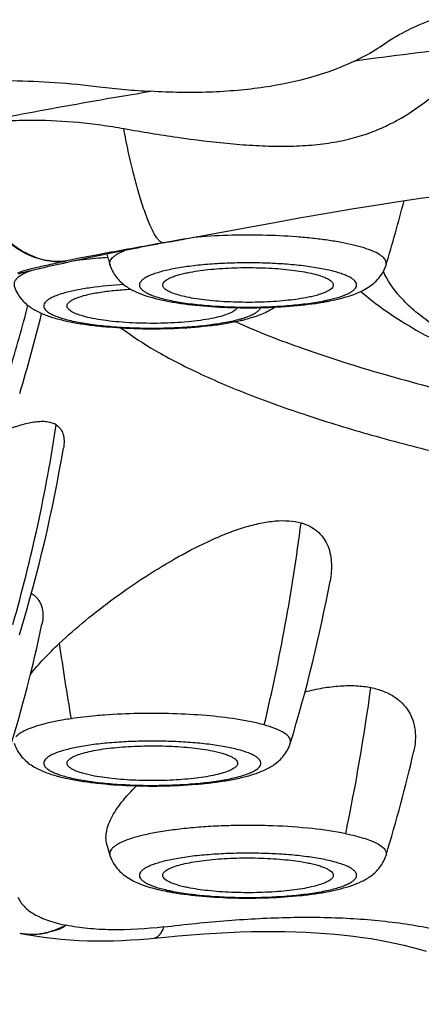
# Model space of a CAD drawing. Header units: millimetres. Extents: x -139 to 522, y -59 to 433.
# Tile 17 of 40: x 9.61 to 12.2, y 357.97 to 364.32. Entities that reach past the tile are written whole.
import ezdxf

# ---------------------------------------------------------------- set-up
doc = ezdxf.new("R2010")
doc.units = ezdxf.units.MM
doc.header["$LTSCALE"] = 23.1
doc.layers.get('0').update_dxf_attribs({"linetype": 'CONTINUOUS'})

msp = doc.modelspace()

# ---------------------------------------------------------------- linework, layer by layer
at = {"color": 7, "linetype": 'CONTINUOUS'}
for p, q in [((11.5943, 363.0742), (11.7537, 363.1012)), ((11.7537, 363.1012), (11.9073, 363.126)), ((11.2566, 363.0141), (11.4287, 363.0452)), ((11.4287, 363.0452), (11.5943, 363.0742)), ((10.6798, 362.9077), (11.2566, 363.0141)), ((9.9159, 362.7548), (9.9261, 362.757)), ((9.6038, 362.6833), (9.6241, 362.6882)), ((9.6112, 360.3536), (9.6157, 360.3687)), ((10.1768, 358.993), (10.1954, 358.9312)), ((9.623, 358.4272), (9.6217, 358.4274))]:
    msp.add_line(p, q, dxfattribs=at)
for points in [[(11.9073, 363.126), (12.0554, 363.1488), (12.1275, 363.1595), (12.1985, 363.1696), (12.2682, 363.1792), (12.3368, 363.1883), (12.4043, 363.197), (12.4707, 363.2051), (12.5361, 363.2128), (12.6006, 363.2201), (12.6644, 363.2269), (12.7274, 363.2334), (12.7898, 363.2394)], [(9.623, 358.4271), (9.656, 358.4208), (9.7121, 358.4112), (9.7683, 358.403), (9.8246, 358.3962), (9.8809, 358.3906), (9.9374, 358.3863), (9.9938, 358.3831), (10.0502, 358.381), (10.1065, 358.3799), (10.1627, 358.3799), (10.2186, 358.3809), (10.2743, 358.3828), (10.3296, 358.3855), (10.3845, 358.3892), (10.4389, 358.3937), (10.4811, 358.3978)], [(10.4811, 358.3975), (10.5512, 358.4045), (10.6358, 358.4123), (10.7188, 358.4191), (10.8001, 358.4251), (10.8797, 358.4301), (10.9577, 358.4342), (11.034, 358.4373), (11.1087, 358.4394), (11.1817, 358.4406), (11.2531, 358.4408), (11.3228, 358.4401), (11.3908, 358.4385), (11.4572, 358.436), (11.522, 358.4326), (11.5852, 358.4283), (11.6469, 358.4231), (11.7072, 358.4171), (11.7661, 358.4102), (11.8235, 358.4025), (11.8797, 358.394), (11.9345, 358.3846), (11.988, 358.3744), (12.0402, 358.3635), (12.091, 358.3518), (12.1404, 358.3393), (12.1884, 358.3262), (12.235, 358.3123)]]:
    msp.add_lwpolyline(points, dxfattribs=at)
for centre, radius, start, end in [((18.4247, 313.8043), 50.6889, 95.89564, 97.54127), ((2.7953, 365.5402), 9.5978, 343.0317, 345.60508), ((15.3872, 337.2206), 26.1149, 100.38472, 100.58184), ((14.6455, 341.0548), 22.2096, 101.16183, 101.61848), ((15.0092, 339.2182), 24.0818, 100.69268, 101.16491), ((15.2682, 337.8576), 25.4668, 100.58182, 100.69736), ((14.1775, 343.3129), 19.9035, 101.60823, 102.33358), ((19.3675, 365.5378), 9.5895, 196.52919, 196.96876), ((13.3201, 347.1456), 15.976, 102.92146, 103.3766), ((13.6806, 345.5775), 17.5849, 102.36216, 102.92383), ((0.3676, 364.8587), 9.5981, 343.03173, 345.64364), ((11.2727, 364.2314), 1.7568, 279.62745, 280.52565), ((11.3036, 364.0639), 1.5864, 280.53237, 281.51552), ((0.4316, 364.7051), 9.5974, 343.07323, 346.26867), ((0.4233, 363.1568), 9.6059, 343.12699, 350.41614), ((2.1725, 362.4568), 9.6038, 343.03112, 349.45663), ((0.3649, 362.4147), 9.6009, 343.03184, 348.02021), ((2.794, 361.7327), 9.5992, 343.03167, 347.17964), ((10.8615, 360.2273), 1.5572, 258.47538, 259.46747), ((10.8927, 360.3936), 1.7263, 259.45803, 260.36342)]:
    msp.add_arc(centre, radius, start, end, dxfattribs=at)
at = {"color": 9, "linetype": 'CONTINUOUS'}
for centre, radius, start, end in [((1.1748, 414.7581), 52.7144, 280.2347, 280.38786), ((11.395, 363.4507), 0.9591, 283.46623, 284.62738), ((11.3464, 363.6584), 1.1724, 281.51123, 283.41387), ((10.9302, 362.8147), 0.4356, 290.21216, 292.10699), ((-0.5069, 363.2855), 10.4754, 344.13054, 351.33771), ((-1.0114, 362.6733), 12.5412, 346.62532, 352.68142), ((27.07, 362.7314), 17.3728, 188.0507, 189.67242), ((-2.4127, 361.9858), 14.4261, 348.34365, 352.14389), ((10.0013, 359.8522), 0.4217, 247.86158, 249.8193), ((10.7703, 359.6212), 0.9368, 255.35888, 256.54756), ((10.8145, 359.806), 1.1268, 256.54769, 258.52726), ((9.6898, 358.8053), 0.3838, 258.46194, 260.68877)]:
    msp.add_arc(centre, radius, start, end, dxfattribs=at)
at = {"color": 7, "linetype": 'CONTINUOUS'}
for points, knots in [([(11.9536, 364.1586), (11.9995, 364.1912), (12.102, 364.2512), (12.2104, 364.299), (12.2681, 364.3217)], [0, 0, 0, 0, 0.475627, 1, 1, 1, 1]), ([(11.7721, 364.0548), (11.7885, 364.0626), (11.851, 364.0935), (11.9113, 364.1291), (11.9536, 364.1586)], [0, 0, 0, 0, 0.260233, 1, 1, 1, 1]), ([(11.7723, 364.0548), (11.686, 364.0133), (11.4944, 363.943), (11.2385, 363.8895), (11.0148, 363.8636), (10.8348, 363.8527), (10.648, 363.8508), (10.5214, 363.8557), (10.4572, 363.8599)], [0, 0, 0, 0, 0.214033, 0.453582, 0.582601, 0.717008, 0.856253, 1, 1, 1, 1]), ([(8.3367, 363.668), (8.3792, 363.6988), (8.4774, 363.7551), (8.6456, 363.8208), (8.8048, 363.8619), (8.9258, 363.8846), (8.9998, 363.8963), (9.0775, 363.9062), (9.1779, 363.917), (9.3467, 363.9281), (9.5683, 363.9314), (9.8439, 363.9191), (10.0314, 363.9008), (10.1266, 363.8891)], [0, 0, 0, 0, 0.085814, 0.183686, 0.294089, 0.35376, 0.384676, 0.416421, 0.481708, 0.549637, 0.692522, 0.843288, 1, 1, 1, 1]), ([(10.2868, 363.6194), (10.4007, 363.5988), (10.6276, 363.5611), (10.9113, 363.5258), (11.1352, 363.5091), (11.2979, 363.5042), (11.4544, 363.5084), (11.602, 363.5234), (11.738, 363.5498), (11.8612, 363.5866), (11.9717, 363.6322), (12.1011, 363.7), (12.2162, 363.7793), (12.3194, 363.8654), (12.3673, 363.9096), (12.3904, 363.9321)], [0, 0, 0, 0, 0.155995, 0.30978, 0.385072, 0.458498, 0.529134, 0.595933, 0.658109, 0.71558, 0.768906, 0.818947, 0.912205, 0.956609, 1, 1, 1, 1]), ([(9.2158, 363.632), (9.3154, 363.6523), (9.517, 363.6925), (9.8237, 363.7503), (10.1379, 363.8063), (10.35, 363.8422), (10.4572, 363.8599)], [0, 0, 0, 0, 0.24142, 0.488695, 0.741723, 1, 1, 1, 1]), ([(10.1266, 363.8891), (10.1821, 363.8823), (10.2923, 363.8705), (10.4028, 363.8629), (10.4577, 363.86)], [0, 0, 0, 0, 0.504343, 1, 1, 1, 1]), ([(9.2158, 363.6317), (9.2343, 363.6354), (9.2721, 363.6419), (9.3296, 363.6504), (9.3889, 363.6581), (9.4499, 363.6642), (9.5127, 363.6689), (9.5995, 363.6733), (9.7596, 363.6756), (9.9473, 363.6659), (10.1394, 363.6437), (10.2375, 363.6283), (10.2868, 363.6194)], [0, 0, 0, 0, 0.052602, 0.106737, 0.162092, 0.219039, 0.277526, 0.337427, 0.461319, 0.72341, 0.860338, 1, 1, 1, 1]), ([(10.1954, 362.7391), (10.2039, 362.7114), (10.2301, 362.6616), (10.2875, 362.6071), (10.3505, 362.5703), (10.4168, 362.5437), (10.4887, 362.5226), (10.568, 362.5052), (10.6551, 362.4908), (10.7841, 362.4751), (10.9563, 362.4638), (11.167, 362.4624), (11.3718, 362.4731), (11.5042, 362.4888), (11.5665, 362.4994)], [0, 0, 0, 0, 0.059304, 0.112319, 0.160323, 0.207856, 0.258435, 0.313699, 0.374041, 0.439112, 0.579977, 0.727277, 0.870489, 1, 1, 1, 1]), ([(10.6965, 362.6899), (10.7393, 362.6986), (10.833, 362.7119), (10.981, 362.7223), (11.1122, 362.7235), (11.2181, 362.7198), (11.2944, 362.7148), (11.3663, 362.7075), (11.432, 362.6982), (11.4903, 362.6871), (11.54, 362.6744), (11.5799, 362.6605), (11.6065, 362.6473), (11.6217, 362.6359), (11.6294, 362.6277), (11.6342, 362.6193), (11.6354, 362.6133), (11.6354, 362.6106)], [0, 0, 0, 0, 0.135274, 0.292478, 0.458808, 0.541117, 0.62057, 0.695535, 0.764494, 0.826088, 0.879178, 0.922915, 0.956904, 0.970366, 0.981708, 0.991347, 1, 1, 1, 1]), ([(11.6203, 362.5094), (11.6573, 362.517), (11.711, 362.5299), (11.7789, 362.5533), (11.8257, 362.5738), (11.8706, 362.5999), (11.9136, 362.6345), (11.9515, 362.6808), (11.9691, 362.7187), (11.9753, 362.7391)], [0, 0, 0, 0, 0.255201, 0.371897, 0.484978, 0.599549, 0.721805, 0.855732, 1, 1, 1, 1]), ([(10.5354, 362.6106), (10.5354, 362.6143), (10.5376, 362.6226), (10.5463, 362.6337), (10.5599, 362.6443), (10.5783, 362.6545), (10.6015, 362.6643), (10.6293, 362.6736), (10.6614, 362.6823), (10.6843, 362.6874), (10.6965, 362.6899)], [0, 0, 0, 0, 0.060305, 0.132098, 0.222271, 0.333864, 0.467854, 0.624129, 0.801913, 1, 1, 1, 1]), ([(21.0377, 361.1188), (20.4874, 361.1106), (19.3989, 361.116), (18.0535, 361.176), (17.0126, 361.2567), (16.2749, 361.3314), (15.5764, 361.4202), (14.9237, 361.5223), (14.3229, 361.6367), (13.7796, 361.7621), (13.299, 361.8975), (12.9415, 362.0217), (12.6914, 362.1266), (12.5294, 362.2039), (12.3859, 362.2827), (12.2614, 362.3628), (12.1558, 362.4443), (12.0471, 362.5483), (11.984, 362.6371), (11.9582, 362.6987)], [0, 0, 0, 0, 0.175648, 0.347317, 0.429715, 0.508824, 0.583943, 0.654417, 0.719644, 0.779092, 0.832313, 0.878959, 0.899752, 0.91884, 0.936232, 0.951957, 0.966074, 0.978682, 1, 1, 1, 1]), ([(9.5784, 362.6034), (9.583, 362.5883), (9.5951, 362.5596), (9.6276, 362.5111), (9.6783, 362.4656), (9.7462, 362.4287), (9.8183, 362.4019), (9.8973, 362.3808), (9.9848, 362.3635), (10.081, 362.3495), (10.2224, 362.335), (10.4085, 362.3262), (10.6318, 362.3294), (10.8125, 362.3436), (10.9457, 362.3625), (11.0072, 362.3744), (11.0363, 362.3811)], [0, 0, 0, 0, 0.030527, 0.059614, 0.112217, 0.160068, 0.208317, 0.260445, 0.317833, 0.380576, 0.448034, 0.592503, 0.740186, 0.879181, 0.942257, 1, 1, 1, 1]), ([(11.4743, 362.5312), (11.4315, 362.5225), (11.3377, 362.5092), (11.1898, 362.4988), (11.0586, 362.4976), (10.9526, 362.5013), (10.8763, 362.5064), (10.8045, 362.5136), (10.7387, 362.5229), (10.6804, 362.5341), (10.6308, 362.5467), (10.5908, 362.5606), (10.5643, 362.5738), (10.549, 362.5853), (10.5413, 362.5934), (10.5365, 362.6018), (10.5354, 362.6078), (10.5354, 362.6106)], [0, 0, 0, 0, 0.135274, 0.292478, 0.458808, 0.541117, 0.62057, 0.695535, 0.764494, 0.826088, 0.879178, 0.922915, 0.956904, 0.970366, 0.981708, 0.991347, 1, 1, 1, 1]), ([(11.6354, 362.6106), (11.6354, 362.6068), (11.6332, 362.5985), (11.6244, 362.5874), (11.6108, 362.5768), (11.5924, 362.5666), (11.5693, 362.5568), (11.5415, 362.5475), (11.5094, 362.5388), (11.4864, 362.5337), (11.4743, 362.5312)], [0, 0, 0, 0, 0.060305, 0.132098, 0.222271, 0.333864, 0.467854, 0.624129, 0.801913, 1, 1, 1, 1]), ([(9.9183, 362.4751), (9.9183, 362.4796), (9.9207, 362.4869), (9.9269, 362.4952), (9.9366, 362.5045), (9.9538, 362.5154), (9.9694, 362.5224), (9.9782, 362.526)], [0, 0, 0, 0, 0.166668, 0.264795, 0.377266, 0.652314, 1, 1, 1, 1]), ([(9.9782, 362.526), (9.9987, 362.5342), (10.0468, 362.5483), (10.1279, 362.5642), (10.224, 362.5765), (10.2928, 362.5817), (10.3289, 362.5836)], [0, 0, 0, 0, 0.185501, 0.420232, 0.695458, 1, 1, 1, 1]), ([(11.8135, 362.569), (11.8951, 362.4975), (12.0798, 362.3651), (12.3944, 362.1969), (12.7564, 362.0446), (13.1677, 361.9043), (13.6286, 361.7743), (14.1377, 361.6546), (14.6926, 361.5451), (15.2899, 361.4465), (15.9257, 361.3592), (16.8362, 361.2568), (18.0347, 361.1629), (19.5196, 361.104), (20.5289, 361.1006), (21.0379, 361.1081)], [0, 0, 0, 0, 0.034432, 0.071734, 0.113045, 0.158926, 0.20957, 0.264944, 0.324858, 0.389018, 0.457048, 0.528511, 0.67975, 0.838459, 1, 1, 1, 1]), ([(10.9583, 362.4241), (10.9426, 362.4178), (10.9066, 362.4065), (10.8463, 362.3929), (10.7757, 362.3814), (10.6667, 362.369), (10.5505, 362.363), (10.4308, 362.3626), (10.341, 362.3654), (10.2547, 362.3711), (10.1743, 362.3796), (10.102, 362.3907), (10.0398, 362.4039), (9.9953, 362.4171), (9.9663, 362.4289), (9.9493, 362.4375), (9.9359, 362.4464), (9.926, 362.4555), (9.9198, 362.465), (9.9183, 362.4719), (9.9183, 362.4751)], [0, 0, 0, 0, 0.047317, 0.105181, 0.172314, 0.247056, 0.411442, 0.496767, 0.581156, 0.662367, 0.738259, 0.806863, 0.866469, 0.915719, 0.936186, 0.95382, 0.968679, 0.980961, 0.991116, 1, 1, 1, 1]), ([(11.0157, 362.4643), (11.0139, 362.4604), (11.0081, 362.4527), (10.9955, 362.4426), (10.9786, 362.4328), (10.9655, 362.427), (10.9583, 362.4241)], [0, 0, 0, 0, 0.178651, 0.400671, 0.673558, 1, 1, 1, 1]), ([(11.0887, 362.3944), (11.1185, 362.4027), (11.1766, 362.4219), (11.2313, 362.4503), (11.2558, 362.4676)], [0, 0, 0, 0, 0.50748, 1, 1, 1, 1]), ([(11.0363, 362.3811), (11.0408, 362.3821), (11.0583, 362.3862), (11.0758, 362.3907), (11.0887, 362.3944)], [0, 0, 0, 0, 0.256352, 1, 1, 1, 1]), ([(9.849, 361.7078), (9.8331, 361.7178), (9.8037, 361.7268), (9.7618, 361.7298), (9.7102, 361.7271), (9.6379, 361.7126), (9.5443, 361.6826), (9.4424, 361.6413), (9.3341, 361.5907), (9.221, 361.5326), (9.1447, 361.4908), (9.1059, 361.469)], [0, 0, 0, 0, 0.070106, 0.111288, 0.157149, 0.262976, 0.386273, 0.524311, 0.674253, 0.83355, 1, 1, 1, 1]), ([(9.849, 361.7078), (9.8595, 361.7012), (9.8784, 361.6838), (9.8954, 361.6476), (9.9008, 361.6042), (9.8979, 361.5736), (9.8952, 361.5575)], [0, 0, 0, 0, 0.222203, 0.450017, 0.705459, 1, 1, 1, 1]), ([(9.8685, 360.2984), (9.9228, 360.3497), (10.0389, 360.451), (10.2256, 360.5951), (10.4261, 360.7332), (10.635, 360.8599), (10.8139, 360.9519), (10.9574, 361.0123), (11.0616, 361.0487), (11.1623, 361.0751), (11.258, 361.0899), (11.3465, 361.0917), (11.4021, 361.0829), (11.4276, 361.0757)], [0, 0, 0, 0, 0.125141, 0.258091, 0.395202, 0.532917, 0.667349, 0.731914, 0.793777, 0.852159, 0.906295, 0.95561, 1, 1, 1, 1]), ([(11.4276, 361.0757), (11.447, 361.0703), (11.4836, 361.0564), (11.5317, 361.0248), (11.5698, 360.9843), (11.5976, 360.9365), (11.6155, 360.8829), (11.6271, 360.8032), (11.6219, 360.7409), (11.6141, 360.6995)], [0, 0, 0, 0, 0.129397, 0.250413, 0.367149, 0.483767, 0.603642, 0.729021, 1, 1, 1, 1]), ([(9.6884, 360.6212), (9.6962, 360.6163), (9.7111, 360.6056), (9.7298, 360.5859), (9.7445, 360.5636), (9.7587, 360.5301), (9.7657, 360.4816), (9.761, 360.4422), (9.7567, 360.4219)], [0, 0, 0, 0, 0.123804, 0.242467, 0.359109, 0.476705, 0.724087, 1, 1, 1, 1]), ([(9.6818, 360.0982), (9.7089, 360.1324), (9.769, 360.2012), (9.8338, 360.2656), (9.8685, 360.2984)], [0, 0, 0, 0, 0.477733, 1, 1, 1, 1]), ([(11.453, 359.9865), (11.491, 359.9961), (11.5658, 360.0122), (11.6594, 360.0239), (11.7313, 360.0269), (11.7824, 360.026), (11.8312, 360.0216), (11.8629, 360.0171), (11.8783, 360.0139)], [0, 0, 0, 0, 0.273912, 0.533842, 0.657517, 0.776484, 0.890479, 1, 1, 1, 1]), ([(11.8783, 360.0139), (11.892, 360.0111), (11.9186, 360.0041), (11.9569, 359.9914), (11.9922, 359.9758), (12.0344, 359.9519), (12.0799, 359.9159), (12.1219, 359.8632), (12.1499, 359.8037), (12.1696, 359.7163), (12.1641, 359.6473), (12.1539, 359.6027)], [0, 0, 0, 0, 0.074958, 0.146924, 0.215721, 0.281573, 0.405889, 0.523698, 0.638946, 0.75518, 1, 1, 1, 1]), ([(9.5784, 359.654), (9.5835, 359.6373), (9.5971, 359.606), (9.6258, 359.5657), (9.6589, 359.5335), (9.7051, 359.5003), (9.768, 359.4697), (9.8208, 359.4525), (9.8479, 359.4449)], [0, 0, 0, 0, 0.14648, 0.285047, 0.413799, 0.533827, 0.76241, 1, 1, 1, 1]), ([(9.8996, 359.4317), (9.9287, 359.425), (9.9901, 359.4131), (10.1233, 359.3941), (10.3041, 359.3799), (10.5275, 359.3767), (10.7137, 359.3855), (10.8553, 359.4), (10.9515, 359.4139), (11.0391, 359.4312), (11.1181, 359.4524), (11.1903, 359.4791), (11.2582, 359.5161), (11.3089, 359.5616), (11.3414, 359.6101), (11.3535, 359.6388), (11.3582, 359.6539)], [0, 0, 0, 0, 0.057704, 0.120748, 0.259707, 0.407391, 0.55189, 0.619368, 0.682131, 0.739538, 0.791679, 0.839936, 0.887788, 0.940387, 0.969471, 1, 1, 1, 1]), ([(9.9183, 359.5256), (9.9183, 359.5283), (9.9194, 359.5343), (9.9242, 359.5427), (9.9319, 359.5508), (9.9472, 359.5623), (9.9737, 359.5755), (10.0137, 359.5894), (10.0633, 359.602), (10.1216, 359.6132), (10.1874, 359.6225), (10.2592, 359.6298), (10.3355, 359.6348), (10.4415, 359.6385), (10.5727, 359.6373), (10.7207, 359.6269), (10.8144, 359.6136), (10.8572, 359.6049)], [0, 0, 0, 0, 0.008653, 0.018292, 0.029634, 0.043096, 0.077085, 0.120822, 0.173912, 0.235506, 0.304465, 0.37943, 0.458883, 0.541192, 0.707522, 0.864726, 1, 1, 1, 1]), ([(10.8572, 359.6049), (10.8693, 359.6024), (10.8923, 359.5973), (10.9244, 359.5886), (10.9522, 359.5793), (10.9753, 359.5695), (10.9938, 359.5593), (11.0073, 359.5487), (11.0161, 359.5376), (11.0183, 359.5293), (11.0183, 359.5256)], [0, 0, 0, 0, 0.198087, 0.375871, 0.532146, 0.666136, 0.777729, 0.867902, 0.939695, 1, 1, 1, 1]), ([(10.0794, 359.4462), (10.0672, 359.4487), (10.0443, 359.4538), (10.0122, 359.4625), (9.9844, 359.4718), (9.9612, 359.4816), (9.9428, 359.4918), (9.9293, 359.5024), (9.9205, 359.5135), (9.9183, 359.5218), (9.9183, 359.5256)], [0, 0, 0, 0, 0.198087, 0.375871, 0.532146, 0.666136, 0.777729, 0.867902, 0.939695, 1, 1, 1, 1]), ([(11.0183, 359.5256), (11.0183, 359.5228), (11.0171, 359.5168), (11.0123, 359.5084), (11.0046, 359.5003), (10.9894, 359.4888), (10.9629, 359.4756), (10.9229, 359.4617), (10.8732, 359.4491), (10.8149, 359.4379), (10.7492, 359.4286), (10.6774, 359.4213), (10.601, 359.4163), (10.4951, 359.4126), (10.3639, 359.4138), (10.2159, 359.4242), (10.1222, 359.4375), (10.0794, 359.4462)], [0, 0, 0, 0, 0.008653, 0.018292, 0.029634, 0.043096, 0.077085, 0.120822, 0.173912, 0.235506, 0.304465, 0.37943, 0.458883, 0.541192, 0.707522, 0.864726, 1, 1, 1, 1]), ([(9.8479, 359.4449), (9.8521, 359.4437), (9.8692, 359.439), (9.8865, 359.4347), (9.8996, 359.4317)], [0, 0, 0, 0, 0.243533, 1, 1, 1, 1]), ([(10.1768, 358.993), (10.1728, 359.0064), (10.1681, 359.0349), (10.171, 359.0797), (10.1833, 359.1265), (10.2044, 359.175), (10.2338, 359.225), (10.2856, 359.2962), (10.3324, 359.3467), (10.3663, 359.38)], [0, 0, 0, 0, 0.093091, 0.190937, 0.297094, 0.41386, 0.542433, 0.683193, 1, 1, 1, 1]), ([(10.1954, 358.9312), (10.2017, 358.9108), (10.2193, 358.8729), (10.2572, 358.8267), (10.3001, 358.792), (10.3451, 358.766), (10.3918, 358.7454), (10.4598, 358.722), (10.5134, 358.7091), (10.5504, 358.7015)], [0, 0, 0, 0, 0.144273, 0.278201, 0.40046, 0.515027, 0.628106, 0.744797, 1, 1, 1, 1]), ([(10.5354, 358.8027), (10.5354, 358.8055), (10.5365, 358.8114), (10.5413, 358.8198), (10.549, 358.828), (10.5643, 358.8394), (10.5908, 358.8526), (10.6308, 358.8665), (10.6804, 358.8792), (10.7387, 358.8903), (10.8045, 358.8996), (10.8763, 358.9069), (10.9526, 358.912), (11.0586, 358.9157), (11.1898, 358.9144), (11.3378, 358.904), (11.4315, 358.8907), (11.4743, 358.882)], [0, 0, 0, 0, 0.008653, 0.018292, 0.029634, 0.043096, 0.077085, 0.120822, 0.173912, 0.235506, 0.304465, 0.37943, 0.458883, 0.541192, 0.707522, 0.864726, 1, 1, 1, 1]), ([(10.6038, 358.6916), (10.6661, 358.681), (10.7985, 358.6652), (11.0033, 358.6545), (11.2141, 358.6559), (11.3864, 358.6672), (11.5155, 358.6829), (11.6026, 358.6973), (11.6819, 358.7147), (11.7539, 358.7357), (11.8202, 358.7624), (11.8832, 358.7992), (11.9406, 358.8537), (11.9669, 358.9035), (11.9753, 358.9312)], [0, 0, 0, 0, 0.129466, 0.272659, 0.419964, 0.560851, 0.625935, 0.686289, 0.741565, 0.792151, 0.839686, 0.887688, 0.940699, 1, 1, 1, 1]), ([(11.4743, 358.882), (11.4864, 358.8795), (11.5094, 358.8744), (11.5415, 358.8657), (11.5693, 358.8564), (11.5924, 358.8466), (11.6109, 358.8364), (11.6244, 358.8258), (11.6332, 358.8147), (11.6354, 358.8064), (11.6354, 358.8027)], [0, 0, 0, 0, 0.198087, 0.375871, 0.532146, 0.666136, 0.777729, 0.867902, 0.939695, 1, 1, 1, 1]), ([(10.6965, 358.7233), (10.6843, 358.7258), (10.6614, 358.7309), (10.6293, 358.7397), (10.6015, 358.749), (10.5783, 358.7588), (10.5599, 358.7689), (10.5463, 358.7795), (10.5376, 358.7906), (10.5354, 358.7989), (10.5354, 358.8027)], [0, 0, 0, 0, 0.198087, 0.375871, 0.532146, 0.666136, 0.777729, 0.867902, 0.939695, 1, 1, 1, 1]), ([(11.6354, 358.8027), (11.6354, 358.7999), (11.6342, 358.7939), (11.6294, 358.7855), (11.6217, 358.7774), (11.6065, 358.7659), (11.5799, 358.7527), (11.54, 358.7388), (11.4903, 358.7262), (11.432, 358.7151), (11.3663, 358.7057), (11.2945, 358.6985), (11.2181, 358.6934), (11.1122, 358.6897), (10.981, 358.6909), (10.833, 358.7013), (10.7393, 358.7146), (10.6965, 358.7233)], [0, 0, 0, 0, 0.008653, 0.018292, 0.029634, 0.043096, 0.077085, 0.120822, 0.173912, 0.235506, 0.304465, 0.37943, 0.458883, 0.541192, 0.707522, 0.864726, 1, 1, 1, 1])]:
    msp.add_open_spline(points, degree=3, knots=knots, dxfattribs=at)
at = {"color": 9, "linetype": 'CONTINUOUS'}
for points, knots in [([(9.9139, 362.7659), (9.8726, 362.7601), (9.7853, 362.7619), (9.6804, 362.7963), (9.6004, 362.8409), (9.5208, 362.8991), (9.4296, 362.9929), (9.3391, 363.1295), (9.2452, 363.3388), (9.2119, 363.5133), (9.2079, 363.6301)], [0, 0, 0, 0, 0.100914, 0.207626, 0.263941, 0.322366, 0.446031, 0.578391, 0.717155, 1, 1, 1, 1]), ([(9.2167, 363.6307), (9.2188, 363.5723), (9.2323, 363.4555), (9.2781, 363.2867), (9.3477, 363.1305), (9.438, 362.9941), (9.5292, 362.9007), (9.6082, 362.8425), (9.668, 362.8082), (9.7292, 362.7829), (9.791, 362.7669), (9.8529, 362.7607), (9.8938, 362.7631), (9.9139, 362.7659)], [0, 0, 0, 0, 0.14238, 0.285014, 0.424337, 0.557243, 0.681472, 0.739912, 0.795729, 0.849157, 0.900613, 0.950665, 1, 1, 1, 1]), ([(10.5412, 362.8825), (10.537, 362.8819), (10.5301, 362.8835), (10.5218, 362.8883), (10.5118, 362.8964), (10.4991, 362.9113), (10.4838, 362.9347), (10.4678, 362.9647), (10.4511, 363.0011), (10.4339, 363.0435), (10.4094, 363.1107), (10.3792, 363.2067), (10.3449, 363.334), (10.3124, 363.4735), (10.293, 363.5702), (10.2838, 363.6198)], [0, 0, 0, 0, 0.015717, 0.025257, 0.036331, 0.063714, 0.098642, 0.141343, 0.191706, 0.249322, 0.313723, 0.460871, 0.628324, 0.81013, 1, 1, 1, 1]), ([(11.9753, 362.7391), (11.9765, 362.7428), (11.9777, 362.7507), (11.9756, 362.7628), (11.9698, 362.7746), (11.9562, 362.7911), (11.9292, 362.8106), (11.8862, 362.8314), (11.8306, 362.8511), (11.7632, 362.8693), (11.6848, 362.8857), (11.5968, 362.9), (11.5006, 362.9119), (11.3605, 362.9247), (11.177, 362.9332), (10.9552, 362.9323), (10.8071, 362.924), (10.7346, 362.9176)], [0, 0, 0, 0, 0.008997, 0.018014, 0.027832, 0.039056, 0.067076, 0.103656, 0.149049, 0.202954, 0.264755, 0.333618, 0.408552, 0.488435, 0.658099, 0.832206, 1, 1, 1, 1]), ([(10.5412, 362.8825), (10.4285, 362.8621), (10.2191, 362.8249), (10.0101, 362.7855), (9.9139, 362.7659)], [0, 0, 0, 0, 0.538379, 1, 1, 1, 1]), ([(10.1811, 362.7869), (10.1618, 362.7856), (10.0882, 362.78), (10.0148, 362.7721), (9.9609, 362.7646)], [0, 0, 0, 0, 0.261883, 1, 1, 1, 1]), ([(10.1954, 362.7391), (10.1942, 362.743), (10.193, 362.7513), (10.1955, 362.7641), (10.2023, 362.7765), (10.2129, 362.7886), (10.2273, 362.8004), (10.2533, 362.8168), (10.2759, 362.827), (10.2921, 362.8334)], [0, 0, 0, 0, 0.084051, 0.168719, 0.262004, 0.369879, 0.496055, 0.642601, 1, 1, 1, 1]), ([(9.6022, 362.6909), (9.6075, 362.6929), (9.6204, 362.6971), (9.6551, 362.7072), (9.7151, 362.7226), (9.8061, 362.7435), (9.8753, 362.758), (9.9139, 362.7659)], [0, 0, 0, 0, 0.052502, 0.126743, 0.3384, 0.631601, 1, 1, 1, 1]), ([(11.6372, 362.5227), (11.6612, 362.529), (11.6947, 362.5391), (11.7343, 362.5564), (11.7561, 362.569), (11.7722, 362.5819), (11.7826, 362.5955), (11.7866, 362.6102), (11.783, 362.6249), (11.7729, 362.6385), (11.757, 362.6515), (11.7355, 362.6641), (11.7083, 362.6761), (11.6757, 362.6877), (11.6223, 362.703), (11.5441, 362.7195), (11.4386, 362.7348), (11.3206, 362.7459), (11.1943, 362.7524), (11.0641, 362.7541), (10.9347, 362.7508), (10.8107, 362.7428), (10.6963, 362.7302), (10.6241, 362.7184), (10.5904, 362.7115)], [0, 0, 0, 0, 0.052699, 0.073882, 0.091581, 0.105966, 0.117525, 0.127313, 0.137054, 0.148496, 0.162729, 0.18026, 0.201272, 0.225772, 0.253665, 0.318901, 0.39511, 0.479845, 0.570286, 0.663374, 0.755946, 0.844857, 0.927114, 1, 1, 1, 1]), ([(9.6275, 362.6756), (9.6185, 362.6705), (9.603, 362.6602), (9.5851, 362.6421), (9.5758, 362.6226), (9.5766, 362.6093), (9.5784, 362.6034)], [0, 0, 0, 0, 0.330202, 0.592699, 0.804774, 1, 1, 1, 1]), ([(9.6898, 362.7037), (9.6838, 362.7015), (9.6626, 362.6934), (9.6417, 362.6838), (9.6275, 362.6756)], [0, 0, 0, 0, 0.278159, 1, 1, 1, 1]), ([(10.5904, 362.7115), (10.575, 362.7084), (10.5458, 362.7019), (10.5049, 362.6908), (10.4695, 362.6789), (10.44, 362.6664), (10.4166, 362.6535), (10.3993, 362.64), (10.3882, 362.6259), (10.3841, 362.6106), (10.3882, 362.5952), (10.3993, 362.5811), (10.4166, 362.5676), (10.44, 362.5547), (10.4695, 362.5422), (10.5049, 362.5304), (10.5458, 362.5192), (10.61, 362.5049), (10.701, 362.4902), (10.8207, 362.4774), (10.9505, 362.4695), (11.0854, 362.4669), (11.2203, 362.4695), (11.3501, 362.4774), (11.4697, 362.4902), (11.5452, 362.5024), (11.5804, 362.5096)], [0, 0, 0, 0, 0.032117, 0.060942, 0.08628, 0.108005, 0.126098, 0.140718, 0.152359, 0.162136, 0.171914, 0.183554, 0.198174, 0.216268, 0.237993, 0.26333, 0.292156, 0.324273, 0.397321, 0.480005, 0.569365, 0.662137, 0.754909, 0.844268, 0.926952, 1, 1, 1, 1]), ([(10.2848, 362.6128), (10.2133, 362.6089), (10.1109, 362.5999), (9.9835, 362.579), (9.9275, 362.5662), (9.902, 362.559)], [0, 0, 0, 0, 0.555138, 0.794532, 1, 1, 1, 1]), ([(9.902, 362.559), (9.8893, 362.5554), (9.8659, 362.5482), (9.834, 362.536), (9.8081, 362.5232), (9.7884, 362.51), (9.7748, 362.4962), (9.7677, 362.4813), (9.7685, 362.4657), (9.777, 362.4511), (9.7919, 362.4374), (9.8128, 362.4243), (9.8399, 362.4116), (9.873, 362.3995), (9.9117, 362.3881), (9.9733, 362.3733), (10.0616, 362.3577), (10.1787, 362.3441), (10.3068, 362.3352), (10.4411, 362.3315), (10.5765, 362.3331), (10.7077, 362.3399), (10.8297, 362.3517), (10.938, 362.368), (11.0046, 362.3827), (11.0346, 362.3911)], [0, 0, 0, 0, 0.026753, 0.049932, 0.069472, 0.085446, 0.098187, 0.108523, 0.118051, 0.128766, 0.142108, 0.15878, 0.179047, 0.20295, 0.230401, 0.261229, 0.332035, 0.413017, 0.501296, 0.593657, 0.686706, 0.777017, 0.861286, 0.93648, 1, 1, 1, 1]), ([(11.0941, 362.4111), (11.1035, 362.4149), (11.1204, 362.4225), (11.1421, 362.4356), (11.1577, 362.449), (11.1645, 362.4594), (11.1664, 362.4645)], [0, 0, 0, 0, 0.330717, 0.60422, 0.824061, 1, 1, 1, 1]), ([(11.0346, 362.3911), (11.0387, 362.3923), (11.0542, 362.3968), (11.0696, 362.4018), (11.0807, 362.4059)], [0, 0, 0, 0, 0.265619, 1, 1, 1, 1]), ([(10.2659, 362.3338), (10.3374, 362.2802), (10.5001, 362.1756), (10.7768, 362.0336), (11.1025, 361.8959), (11.4758, 361.7631), (11.8948, 361.636), (12.3575, 361.5153), (12.8616, 361.4015), (13.4045, 361.2952), (13.9833, 361.1971), (14.8174, 361.0753), (15.9272, 360.9486), (17.3236, 360.8386), (18.283, 360.7935), (18.773, 360.7776)], [0, 0, 0, 0, 0.030732, 0.06631, 0.106821, 0.152239, 0.202462, 0.257325, 0.316619, 0.380098, 0.447482, 0.518464, 0.669866, 0.831424, 1, 1, 1, 1]), ([(11.0025, 362.3739), (11.146, 362.3101), (11.4604, 362.1879), (11.9748, 362.0258), (12.5604, 361.8737), (13.2126, 361.733), (13.9259, 361.6049), (14.6942, 361.4906), (15.5111, 361.391), (16.0718, 361.3362), (16.359, 361.3113)], [0, 0, 0, 0, 0.085935, 0.184448, 0.295049, 0.417043, 0.549572, 0.691653, 0.84219, 1, 1, 1, 1]), ([(1.7676, 361.3675), (1.8387, 361.0675), (1.9854, 360.4684), (2.2997, 359.2752), (2.7318, 357.794), (3.3148, 356.036), (3.8595, 354.5911), (4.3367, 353.4513), (4.8432, 352.3234), (5.5351, 350.9391), (6.4731, 349.3344), (7.3545, 348.0579), (8.1268, 347.0859), (8.7415, 346.3847), (9.3926, 345.7156), (10.309, 344.8705), (11.2946, 344.1007), (12.3417, 343.4188), (13.1576, 342.9536), (14.0014, 342.5388), (14.8712, 342.1789), (15.7634, 341.8759), (16.6742, 341.6316), (17.5993, 341.4456), (18.8456, 341.272), (19.7902, 341.2222), (20.4192, 341.2222)], [0, 0, 0, 0, 0.030995, 0.061996, 0.12401, 0.186049, 0.248117, 0.279168, 0.31023, 0.372389, 0.434613, 0.496919, 0.528118, 0.559348, 0.590611, 0.62191, 0.684595, 0.716006, 0.747453, 0.778936, 0.810454, 0.842002, 0.873576, 0.905171, 0.936781, 1, 1, 1, 1]), ([(2.0369, 361.2527), (2.182, 360.6723), (2.49, 359.5157), (3.0103, 357.7968), (3.596, 356.0982), (4.2553, 354.4254), (4.9969, 352.7858), (5.8315, 351.1894), (6.77, 349.6489), (7.8237, 348.1812), (8.8068, 347.0372), (9.6589, 346.1822), (10.3321, 345.5745), (11.039, 345.0045), (11.7788, 344.476), (12.5497, 343.9921), (13.3501, 343.5562), (14.1771, 343.171), (15.3112, 342.7275), (16.7792, 342.3076), (18.2871, 342.0663), (19.5038, 341.9731), (20.1141, 341.9582), (20.4192, 341.9582)], [0, 0, 0, 0, 0.061983, 0.123988, 0.186021, 0.248089, 0.310202, 0.37237, 0.434609, 0.496935, 0.559366, 0.590638, 0.621944, 0.653286, 0.684666, 0.716083, 0.747536, 0.779023, 0.810541, 0.873624, 0.936783, 0.968389, 1, 1, 1, 1]), ([(20.4192, 334.4392), (20.0445, 334.4392), (19.2949, 334.4655), (18.1768, 334.5857), (17.0707, 334.7851), (15.9829, 335.0638), (15.0979, 335.3663), (14.4071, 335.6499), (13.7292, 335.9601), (12.907, 336.3973), (12.1221, 336.8965), (11.518, 337.3281), (11.0771, 337.6668), (10.6487, 338.0201), (10.2326, 338.3869), (9.8288, 338.7663), (9.308, 339.2883), (8.8121, 339.8333), (8.3406, 340.3981), (7.8852, 340.9738), (7.3441, 341.7137), (6.7367, 342.6289), (6.1697, 343.5676), (5.64, 344.526), (5.1449, 345.5013), (4.6831, 346.4915), (4.2523, 347.4944), (3.8507, 348.5085), (3.3518, 349.8731), (2.902, 351.2545), (2.4915, 352.6472), (2.1054, 354.0464), (1.6669, 355.8075), (1.2152, 357.9386), (0.9689, 359.3702), (0.86, 360.0883)], [0, 0, 0, 0, 0.031901, 0.063793, 0.095667, 0.127511, 0.159316, 0.175203, 0.191076, 0.222772, 0.254402, 0.270195, 0.28597, 0.301727, 0.317467, 0.333188, 0.34889, 0.380237, 0.395885, 0.411517, 0.442733, 0.473894, 0.505006, 0.536076, 0.567109, 0.598109, 0.629082, 0.660031, 0.690961, 0.752778, 0.783676, 0.81457, 0.876357, 0.93816, 1, 1, 1, 1]), ([(9.9442, 359.8126), (9.9127, 359.8079), (9.8535, 359.798), (9.7949, 359.7851), (9.7676, 359.7781)], [0, 0, 0, 0, 0.530618, 1, 1, 1, 1]), ([(10.1602, 359.8363), (10.1413, 359.8348), (10.0691, 359.8288), (9.997, 359.8205), (9.9442, 359.8126)], [0, 0, 0, 0, 0.262544, 1, 1, 1, 1]), ([(10.5998, 359.8451), (10.5256, 359.8474), (10.379, 359.8481), (10.2324, 359.8416), (10.1602, 359.8363)], [0, 0, 0, 0, 0.506184, 1, 1, 1, 1]), ([(11.0106, 359.81), (10.9461, 359.8199), (10.8094, 359.8353), (10.672, 359.8429), (10.5998, 359.8451)], [0, 0, 0, 0, 0.474409, 1, 1, 1, 1]), ([(11.1897, 359.7723), (11.1623, 359.78), (11.1028, 359.7941), (11.0427, 359.8049), (11.0106, 359.81)], [0, 0, 0, 0, 0.465978, 1, 1, 1, 1]), ([(9.7676, 359.7781), (9.7463, 359.7725), (9.7074, 359.7612), (9.6558, 359.7413), (9.6166, 359.7206), (9.5961, 359.704), (9.5889, 359.6953)], [0, 0, 0, 0, 0.33187, 0.609343, 0.831158, 1, 1, 1, 1]), ([(11.3091, 359.7261), (11.2927, 359.7356), (11.2534, 359.753), (11.2126, 359.7659), (11.1897, 359.7723)], [0, 0, 0, 0, 0.442848, 1, 1, 1, 1]), ([(11.0346, 359.6095), (11.0063, 359.6174), (10.9438, 359.6314), (10.8422, 359.6472), (10.7278, 359.659), (10.6045, 359.6664), (10.4766, 359.6691), (10.3483, 359.667), (10.2242, 359.6602), (10.1084, 359.649), (10.005, 359.6337), (9.9174, 359.6149), (9.8561, 359.596), (9.8176, 359.5788), (9.7965, 359.5664), (9.7809, 359.5536), (9.7708, 359.5401), (9.7671, 359.5257), (9.7707, 359.5112), (9.7806, 359.4978), (9.7961, 359.485), (9.8172, 359.4726), (9.8335, 359.4652), (9.8424, 359.4616)], [0, 0, 0, 0, 0.062569, 0.136209, 0.218645, 0.307219, 0.399024, 0.491025, 0.580181, 0.66356, 0.738466, 0.802566, 0.85406, 0.874753, 0.892051, 0.906132, 0.917483, 0.927147, 0.936794, 0.948104, 0.96213, 0.979368, 1, 1, 1, 1]), ([(11.3582, 359.6539), (11.36, 359.6598), (11.3608, 359.6731), (11.3515, 359.6926), (11.3335, 359.7106), (11.318, 359.721), (11.3091, 359.7261)], [0, 0, 0, 0, 0.195225, 0.407301, 0.669797, 1, 1, 1, 1]), ([(9.902, 359.4416), (9.932, 359.4332), (9.9986, 359.4185), (10.1068, 359.4022), (10.2289, 359.3904), (10.3601, 359.3836), (10.4954, 359.382), (10.6297, 359.3857), (10.7579, 359.3946), (10.8749, 359.4082), (10.9633, 359.4237), (11.0249, 359.4386), (11.0636, 359.45), (11.0966, 359.4621), (11.1237, 359.4748), (11.1447, 359.4879), (11.1595, 359.5016), (11.1681, 359.5162), (11.1689, 359.5318), (11.1618, 359.5467), (11.1482, 359.5605), (11.1284, 359.5737), (11.1025, 359.5865), (11.0707, 359.5987), (11.0472, 359.6059), (11.0346, 359.6095)], [0, 0, 0, 0, 0.06352, 0.138714, 0.222983, 0.313294, 0.406343, 0.498704, 0.586983, 0.667965, 0.738771, 0.769599, 0.79705, 0.820953, 0.84122, 0.857892, 0.871234, 0.881949, 0.891477, 0.901813, 0.914554, 0.930528, 0.950068, 0.973247, 1, 1, 1, 1]), ([(9.8559, 359.4564), (9.8594, 359.4551), (9.8746, 359.4497), (9.8901, 359.445), (9.902, 359.4416)], [0, 0, 0, 0, 0.234254, 1, 1, 1, 1]), ([(11.7159, 359.071), (11.6444, 359.0856), (11.488, 359.1077), (11.2859, 359.1213), (11.1116, 359.125), (10.9781, 359.1238), (10.847, 359.1185), (10.7213, 359.1093), (10.6039, 359.0964), (10.4974, 359.0802), (10.4042, 359.0609), (10.3264, 359.0392), (10.2723, 359.0184), (10.2387, 359.0001), (10.2199, 358.987), (10.2059, 358.9735), (10.1968, 358.9596), (10.1929, 358.9451), (10.1941, 358.9356), (10.1954, 358.9312)], [0, 0, 0, 0, 0.13818, 0.29896, 0.383574, 0.468554, 0.552043, 0.632222, 0.707361, 0.775865, 0.83633, 0.887606, 0.928909, 0.945745, 0.9601, 0.972163, 0.982318, 0.991259, 1, 1, 1, 1]), ([(11.7159, 359.0711), (11.737, 359.0668), (11.7768, 359.0579), (11.8321, 359.0425), (11.8791, 359.0261), (11.9174, 359.0088), (11.9467, 358.9908), (11.967, 358.9721), (11.9763, 358.9545), (11.9774, 358.9408), (11.9763, 358.9343), (11.9753, 358.9312)], [0, 0, 0, 0, 0.205188, 0.387472, 0.545445, 0.678307, 0.786223, 0.871103, 0.938387, 0.969024, 1, 1, 1, 1]), ([(11.5804, 358.9036), (11.5467, 358.9105), (11.4745, 358.9224), (11.3601, 358.9349), (11.236, 358.943), (11.1066, 358.9462), (10.9765, 358.9446), (10.8502, 358.938), (10.7322, 358.9269), (10.6266, 358.9116), (10.5484, 358.8951), (10.4951, 358.8798), (10.4625, 358.8683), (10.4353, 358.8562), (10.4137, 358.8436), (10.3979, 358.8306), (10.3878, 358.817), (10.3842, 358.8023), (10.3881, 358.7876), (10.3985, 358.7741), (10.4146, 358.7611), (10.4365, 358.7486), (10.4761, 358.7312), (10.5095, 358.7211), (10.5335, 358.7148)], [0, 0, 0, 0, 0.072886, 0.155143, 0.244054, 0.336626, 0.429715, 0.520155, 0.60489, 0.681099, 0.746335, 0.774228, 0.798728, 0.81974, 0.837271, 0.851504, 0.862946, 0.872687, 0.882475, 0.894033, 0.908419, 0.926118, 0.947301, 1, 1, 1, 1]), ([(10.5904, 358.7017), (10.6255, 358.6945), (10.701, 358.6823), (10.8207, 358.6695), (10.9505, 358.6616), (11.0854, 358.659), (11.2203, 358.6616), (11.3501, 358.6695), (11.4697, 358.6823), (11.5608, 358.6971), (11.625, 358.7114), (11.6659, 358.7225), (11.7012, 358.7343), (11.7307, 358.7468), (11.7542, 358.7597), (11.7714, 358.7732), (11.7826, 358.7873), (11.7867, 358.8027), (11.7826, 358.818), (11.7714, 358.8321), (11.7542, 358.8456), (11.7307, 358.8586), (11.7012, 358.871), (11.6659, 358.8829), (11.625, 358.894), (11.5958, 358.9005), (11.5804, 358.9036)], [0, 0, 0, 0, 0.073048, 0.155732, 0.245092, 0.337863, 0.430635, 0.519995, 0.602679, 0.675727, 0.707844, 0.73667, 0.762007, 0.783732, 0.801825, 0.816446, 0.828086, 0.837864, 0.847641, 0.859282, 0.873902, 0.891995, 0.91372, 0.939058, 0.967883, 1, 1, 1, 1]), ([(9.6021, 358.661), (9.6064, 358.6505), (9.6177, 358.6297), (9.641, 358.6011), (9.671, 358.5748), (9.7222, 358.5412), (9.8034, 358.5063), (9.8747, 358.488), (9.9137, 358.48)], [0, 0, 0, 0, 0.091496, 0.188711, 0.294439, 0.410744, 0.67961, 1, 1, 1, 1]), ([(10.5412, 358.4695), (10.679, 358.4861), (10.9509, 358.5141), (11.3522, 358.5355), (11.7362, 358.5305), (12.0959, 358.4956), (12.425, 358.431), (12.7956, 358.3132), (13.0439, 358.1819), (13.1839, 358.0777)], [0, 0, 0, 0, 0.15234, 0.300004, 0.440994, 0.573502, 0.696292, 0.808412, 1, 1, 1, 1]), ([(9.9137, 358.48), (9.899, 358.4692), (9.8636, 358.4511), (9.8254, 358.4412), (9.8047, 358.4375)], [0, 0, 0, 0, 0.465628, 1, 1, 1, 1]), ([(9.9137, 358.48), (9.9043, 358.4756), (9.8688, 358.4596), (9.8321, 358.4458), (9.8047, 358.4375)], [0, 0, 0, 0, 0.265931, 1, 1, 1, 1]), ([(10.5412, 358.4695), (10.4291, 358.456), (10.2647, 358.446), (10.055, 358.4571), (9.9587, 358.4709), (9.9137, 358.48)], [0, 0, 0, 0, 0.537795, 0.781296, 1, 1, 1, 1]), ([(10.5413, 358.4692), (10.5375, 358.459), (10.5297, 358.4409), (10.5155, 358.4182), (10.4996, 358.4029), (10.4871, 358.3981), (10.4812, 358.3975)], [0, 0, 0, 0, 0.333636, 0.603473, 0.818885, 1, 1, 1, 1]), ([(9.8047, 358.4375), (9.7756, 358.4281), (9.7148, 358.4166), (9.653, 358.4212), (9.623, 358.4272)], [0, 0, 0, 0, 0.499518, 1, 1, 1, 1]), ([(9.6277, 358.4265), (9.6566, 358.4218), (9.7166, 358.4189), (9.7757, 358.4294), (9.8047, 358.4375)], [0, 0, 0, 0, 0.492586, 1, 1, 1, 1])]:
    msp.add_open_spline(points, degree=3, knots=knots, dxfattribs=at)

doc.saveas('drawing.dxf')
